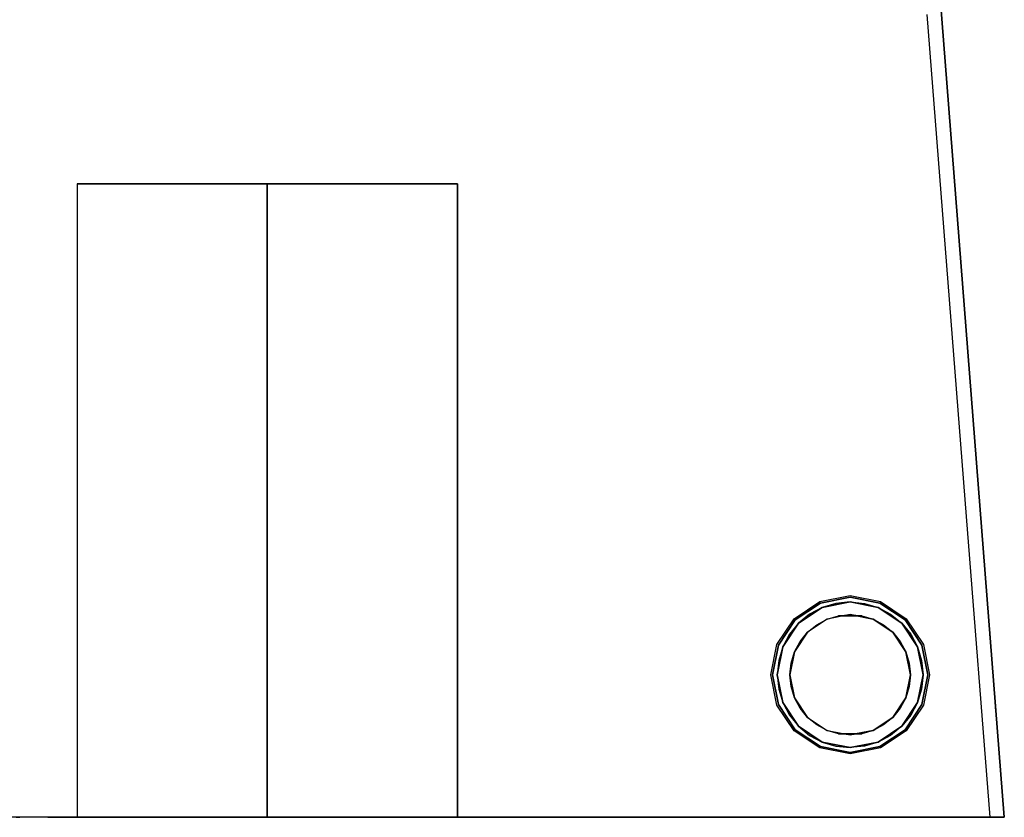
# Model space of a CAD drawing. Header units: millimetres. Extents: x -302 to 302, y -375 to 376.
# Tile 2 of 12: x -9 to 302, y -375 to -123. Entities that reach past the tile are written whole.
import ezdxf

# ---------------------------------------------------------------- set-up
doc = ezdxf.new("R2010")
doc.units = ezdxf.units.MM
doc.layers.add('KF_B5_SPEAKDETAIL', color=250, linetype='Continuous')
doc.layers.add('KF_B5_SPEAKERS', color=253, linetype='Continuous')

# ---------------------------------------------------------------- blocks, each defined once
blk = doc.blocks.new('GLIDER1')
at = {"color": 250}
for points, invisible_edges in [([(-22.65, -4.88, -9.38), (-23.1, 0, -9.57), (-25, 0), (-24.52, -4.88)], 5), ([(-24.52, -4.88), (-25, 0), (-23.1, 0, 9.57), (-22.65, -4.88, 9.38)], 5), ([(-22.65, -4.88, 9.38), (-23.1, 0, 9.57), (-17.68, 0, 17.68), (-17.34, -4.88, 17.34)], 5), ([(-17.34, -4.88, -17.34), (-17.68, 0, -17.68), (-23.1, 0, -9.57), (-22.65, -4.88, -9.38)], 5), ([(-17.34, -4.88, 17.34), (-17.68, 0, 17.68), (-9.57, 0, 23.1), (-9.38, -4.88, 22.65)], 5), ([(-9.38, -4.88, -22.65), (-9.57, 0, -23.1), (-17.68, 0, -17.68), (-17.34, -4.88, -17.34)], 5), ([(-9.38, -4.88, 22.65), (-9.57, 0, 23.1), (0, 0, 25), (0, -4.88, 24.52)], 5), ([(0, -4.88, -24.52), (0, 0, -25), (-9.57, 0, -23.1), (-9.38, -4.88, -22.65)], 5), ([(9.38, -4.88, -22.65), (9.57, 0, -23.1), (0, 0, -25), (0, -4.88, -24.52)], 5), ([(0, -4.88, 24.52), (0, 0, 25), (9.57, 0, 23.1), (9.38, -4.88, 22.65)], 5), ([(17.34, -4.88, -17.34), (17.68, 0, -17.68), (9.57, 0, -23.1), (9.38, -4.88, -22.65)], 5), ([(9.38, -4.88, 22.65), (9.57, 0, 23.1), (17.68, 0, 17.68), (17.34, -4.88, 17.34)], 5), ([(22.65, -4.88, -9.38), (23.1, 0, -9.57), (17.68, 0, -17.68), (17.34, -4.88, -17.34)], 5), ([(17.34, -4.88, 17.34), (17.68, 0, 17.68), (23.1, 0, 9.57), (22.65, -4.88, 9.38)], 5), ([(24.52, -4.88), (25, 0), (23.1, 0, -9.57), (22.65, -4.88, -9.38)], 5), ([(22.65, -4.88, 9.38), (23.1, 0, 9.57), (25, 0), (24.52, -4.88)], 5), ([(-21.25, -10.05, -8.8), (-22.65, -4.88, -9.38), (-24.52, -4.88), (-23, -10.05)], 5), ([(-23, -10.05), (-24.52, -4.88), (-22.65, -4.88, 9.38), (-21.25, -10.05, 8.8)], 5), ([(-21.25, -10.05, 8.8), (-22.65, -4.88, 9.38), (-17.34, -4.88, 17.34), (-16.26, -10.05, 16.26)], 5), ([(-16.26, -10.05, -16.26), (-17.34, -4.88, -17.34), (-22.65, -4.88, -9.38), (-21.25, -10.05, -8.8)], 5), ([(-16.26, -10.05, 16.26), (-17.34, -4.88, 17.34), (-9.38, -4.88, 22.65), (-8.8, -10.05, 21.25)], 5), ([(-8.8, -10.05, -21.25), (-9.38, -4.88, -22.65), (-17.34, -4.88, -17.34), (-16.26, -10.05, -16.26)], 5), ([(0, -10.05, -23), (0, -4.88, -24.52), (-9.38, -4.88, -22.65), (-8.8, -10.05, -21.25)], 5), ([(-8.8, -10.05, 21.25), (-9.38, -4.88, 22.65), (0, -4.88, 24.52), (0, -10.05, 23)], 5), ([(8.8, -10.05, -21.25), (9.38, -4.88, -22.65), (0, -4.88, -24.52), (0, -10.05, -23)], 5), ([(0, -10.05, 23), (0, -4.88, 24.52), (9.38, -4.88, 22.65), (8.8, -10.05, 21.25)], 5), ([(16.26, -10.05, -16.26), (17.34, -4.88, -17.34), (9.38, -4.88, -22.65), (8.8, -10.05, -21.25)], 5), ([(8.8, -10.05, 21.25), (9.38, -4.88, 22.65), (17.34, -4.88, 17.34), (16.26, -10.05, 16.26)], 5), ([(16.26, -10.05, 16.26), (17.34, -4.88, 17.34), (22.65, -4.88, 9.38), (21.25, -10.05, 8.8)], 5), ([(21.25, -10.05, -8.8), (22.65, -4.88, -9.38), (17.34, -4.88, -17.34), (16.26, -10.05, -16.26)], 5), ([(23, -10.05), (24.52, -4.88), (22.65, -4.88, -9.38), (21.25, -10.05, -8.8)], 5), ([(21.25, -10.05, 8.8), (22.65, -4.88, 9.38), (24.52, -4.88), (23, -10.05)], 5), ([(-17.55, -14.05, -7.27), (-21.25, -10.05, -8.8), (-23, -10.05), (-19, -14.05)], 5), ([(-19, -14.05), (-23, -10.05), (-21.25, -10.05, 8.8), (-17.55, -14.05, 7.27)], 5), ([(-13.44, -14.05, -13.44), (-16.26, -10.05, -16.26), (-21.25, -10.05, -8.8), (-17.55, -14.05, -7.27)], 5), ([(-17.55, -14.05, 7.27), (-21.25, -10.05, 8.8), (-16.26, -10.05, 16.26), (-13.44, -14.05, 13.44)], 5), ([(-7.27, -14.05, -17.55), (-8.8, -10.05, -21.25), (-16.26, -10.05, -16.26), (-13.44, -14.05, -13.44)], 5), ([(-13.44, -14.05, 13.44), (-16.26, -10.05, 16.26), (-8.8, -10.05, 21.25), (-7.27, -14.05, 17.55)], 5), ([(0, -14.05, -19), (0, -10.05, -23), (-8.8, -10.05, -21.25), (-7.27, -14.05, -17.55)], 5), ([(-7.27, -14.05, 17.55), (-8.8, -10.05, 21.25), (0, -10.05, 23), (0, -14.05, 19)], 5), ([(7.27, -14.05, -17.55), (8.8, -10.05, -21.25), (0, -10.05, -23), (0, -14.05, -19)], 5), ([(0, -14.05, 19), (0, -10.05, 23), (8.8, -10.05, 21.25), (7.27, -14.05, 17.55)], 5), ([(13.44, -14.05, -13.44), (16.26, -10.05, -16.26), (8.8, -10.05, -21.25), (7.27, -14.05, -17.55)], 5), ([(7.27, -14.05, 17.55), (8.8, -10.05, 21.25), (16.26, -10.05, 16.26), (13.44, -14.05, 13.44)], 5), ([(17.55, -14.05, -7.27), (21.25, -10.05, -8.8), (16.26, -10.05, -16.26), (13.44, -14.05, -13.44)], 5), ([(13.44, -14.05, 13.44), (16.26, -10.05, 16.26), (21.25, -10.05, 8.8), (17.55, -14.05, 7.27)], 5), ([(19, -14.05), (23, -10.05), (21.25, -10.05, -8.8), (17.55, -14.05, -7.27)], 5), ([(17.55, -14.05, 7.27), (21.25, -10.05, 8.8), (23, -10.05), (19, -14.05)], 5), ([(-19, -14.05), (-17.55, -14.05, -7.27), (-14.25, -14.05), (-19, -14.05)], 14), ([(-19, -14.05), (-17.55, -14.05, 7.27), (-14.25, -14.05), (-19, -14.05)], 14), ([(-17.55, -14.05, -7.27), (-13.44, -14.05, -13.44), (-9.5, -14.05), (-14.25, -14.05)], 14), ([(-17.55, -14.05, 7.27), (-13.44, -14.05, 13.44), (-9.5, -14.05), (-14.25, -14.05)], 14), ([(-13.44, -14.05, -13.44), (-7.27, -14.05, -17.55), (-4.75, -14.05), (-9.5, -14.05)], 14), ([(-13.44, -14.05, 13.44), (-7.27, -14.05, 17.55), (-4.75, -14.05), (-9.5, -14.05)], 14), ([(-7.27, -14.05, -17.55), (0, -14.05, -19), (0, -14.05), (-4.75, -14.05)], 14), ([(-7.27, -14.05, 17.55), (0, -14.05, 19), (0, -14.05), (-4.75, -14.05)], 14), ([(0, -14.05, -19), (7.27, -14.05, -17.55), (4.75, -14.05), (0, -14.05)], 14), ([(0, -14.05, 19), (7.27, -14.05, 17.55), (4.75, -14.05), (0, -14.05)], 14), ([(7.27, -14.05, -17.55), (13.44, -14.05, -13.44), (9.5, -14.05), (4.75, -14.05)], 14), ([(7.27, -14.05, 17.55), (13.44, -14.05, 13.44), (9.5, -14.05), (4.75, -14.05)], 14), ([(13.44, -14.05, -13.44), (17.55, -14.05, -7.27), (14.25, -14.05), (9.5, -14.05)], 14), ([(13.44, -14.05, 13.44), (17.55, -14.05, 7.27), (14.25, -14.05), (9.5, -14.05)], 14), ([(17.55, -14.05, -7.27), (19, -14.05), (19, -14.05), (14.25, -14.05)], 14), ([(17.55, -14.05, 7.27), (19, -14.05), (19, -14.05), (14.25, -14.05)], 14)]:
    blk.add_3dface(points, dxfattribs=dict(at, invisible_edges=invisible_edges))
blk = doc.blocks.new('B5')
at = {"layer": 'KF_B5_SPEAKDETAIL', "color": 253}
for points, invisible_edges in [([(10.24, -375, -288.29), (9.08, -375, -300), (9.08, -175, -300), (10.24, -175, -288.29)], 10), ([(9.08, -375, -300), (10.24, -375, -311.71), (10.24, -175, -311.71), (9.08, -175, -300)], 2), ([(10.24, -375, 311.71), (9.08, -375, 300), (9.08, -175, 300), (10.24, -175, 311.71)], 10), ([(9.08, -375, 300), (10.24, -375, 288.29), (10.24, -175, 288.29), (9.08, -175, 300)], 2), ([(10.24, -375, -311.71), (13.65, -375, -322.96), (13.65, -175, -322.96), (10.24, -175, -311.71)], 10), ([(13.65, -375, -277.04), (10.24, -375, -288.29), (10.24, -175, -288.29), (13.65, -175, -277.04)], 10), ([(10.24, -375, 288.29), (13.65, -375, 277.04), (13.65, -175, 277.04), (10.24, -175, 288.29)], 10), ([(13.65, -375, 322.96), (10.24, -375, 311.71), (10.24, -175, 311.71), (13.65, -175, 322.96)], 10), ([(13.65, -375, -322.96), (19.2, -375, -333.33), (19.2, -175, -333.33), (13.65, -175, -322.96)], 10), ([(19.2, -375, -266.67), (13.65, -375, -277.04), (13.65, -175, -277.04), (19.2, -175, -266.67)], 10), ([(13.65, -375, 277.04), (19.2, -375, 266.67), (19.2, -175, 266.67), (13.65, -175, 277.04)], 10), ([(19.2, -375, 333.33), (13.65, -375, 322.96), (13.65, -175, 322.96), (19.2, -175, 333.33)], 10), ([(19.2, -375, -333.33), (26.66, -375, -342.43), (26.66, -175, -342.43), (19.2, -175, -333.33)], 10), ([(26.66, -375, -257.57), (19.2, -375, -266.67), (19.2, -175, -266.67), (26.66, -175, -257.57)], 10), ([(19.2, -375, 266.67), (26.66, -375, 257.57), (26.66, -175, 257.57), (19.2, -175, 266.67)], 10), ([(26.66, -375, 342.43), (19.2, -375, 333.33), (19.2, -175, 333.33), (26.66, -175, 342.43)], 10), ([(26.66, -375, -342.43), (35.75, -375, -349.89), (35.75, -175, -349.89), (26.66, -175, -342.43)], 10), ([(35.75, -375, -250.11), (26.66, -375, -257.57), (26.66, -175, -257.57), (35.75, -175, -250.11)], 10), ([(26.66, -375, 257.57), (35.75, -375, 250.11), (35.75, -175, 250.11), (26.66, -175, 257.57)], 10), ([(35.75, -375, 349.89), (26.66, -375, 342.43), (26.66, -175, 342.43), (35.75, -175, 349.89)], 10), ([(35.75, -375, -349.89), (46.12, -375, -355.43), (46.12, -175, -355.43), (35.75, -175, -349.89)], 10), ([(46.12, -375, -244.57), (35.75, -375, -250.11), (35.75, -175, -250.11), (46.12, -175, -244.57)], 10), ([(35.75, -375, 250.11), (46.12, -375, 244.57), (46.12, -175, 244.57), (35.75, -175, 250.11)], 10), ([(46.12, -375, 355.43), (35.75, -375, 349.89), (35.75, -175, 349.89), (46.12, -175, 355.43)], 10), ([(46.12, -375, -355.43), (57.38, -375, -358.85), (57.38, -175, -358.85), (46.12, -175, -355.43)], 10), ([(57.38, -375, -241.15), (46.12, -375, -244.57), (46.12, -175, -244.57), (57.38, -175, -241.15)], 10), ([(46.12, -375, 244.57), (57.38, -375, 241.15), (57.38, -175, 241.15), (46.12, -175, 244.57)], 10), ([(57.38, -375, 358.85), (46.12, -375, 355.43), (46.12, -175, 355.43), (57.38, -175, 358.85)], 10), ([(69.08, -375, 360), (57.38, -375, 358.85), (57.38, -175, 358.85), (69.08, -175, 360)], 2), ([(57.38, -375, 241.15), (69.08, -375, 240), (69.08, -175, 240), (57.38, -175, 241.15)], 10), ([(69.08, -375, -240), (57.38, -375, -241.15), (57.38, -175, -241.15), (69.08, -175, -240)], 2), ([(57.38, -375, -358.85), (69.08, -375, -360), (69.08, -175, -360), (57.38, -175, -358.85)], 8), ([(69.08, -375, -360), (80.79, -375, -358.85), (80.79, -175, -358.85), (69.08, -175, -360)], 10), ([(80.79, -375, -241.15), (69.08, -375, -240), (69.08, -175, -240), (80.79, -175, -241.15)], 10), ([(69.08, -375, 240), (80.79, -375, 241.15), (80.79, -175, 241.15), (69.08, -175, 240)], 2), ([(80.79, -375, 358.85), (69.08, -375, 360), (69.08, -175, 360), (80.79, -175, 358.85)], 10), ([(80.79, -375, -358.85), (92.05, -375, -355.43), (92.05, -175, -355.43), (80.79, -175, -358.85)], 10), ([(92.05, -375, -244.57), (80.79, -375, -241.15), (80.79, -175, -241.15), (92.05, -175, -244.57)], 10), ([(80.79, -375, 241.15), (92.05, -375, 244.57), (92.05, -175, 244.57), (80.79, -175, 241.15)], 10), ([(92.05, -375, 355.43), (80.79, -375, 358.85), (80.79, -175, 358.85), (92.05, -175, 355.43)], 10), ([(92.05, -375, -355.43), (102.42, -375, -349.89), (102.42, -175, -349.89), (92.05, -175, -355.43)], 10), ([(102.42, -375, -250.11), (92.05, -375, -244.57), (92.05, -175, -244.57), (102.42, -175, -250.11)], 10), ([(92.05, -375, 244.57), (102.42, -375, 250.11), (102.42, -175, 250.11), (92.05, -175, 244.57)], 10), ([(102.42, -375, 349.89), (92.05, -375, 355.43), (92.05, -175, 355.43), (102.42, -175, 349.89)], 10), ([(102.42, -375, -349.89), (111.51, -375, -342.43), (111.51, -175, -342.43), (102.42, -175, -349.89)], 10), ([(111.51, -375, -257.57), (102.42, -375, -250.11), (102.42, -175, -250.11), (111.51, -175, -257.57)], 10), ([(102.42, -375, 250.11), (111.51, -375, 257.57), (111.51, -175, 257.57), (102.42, -175, 250.11)], 10), ([(111.51, -375, 342.43), (102.42, -375, 349.89), (102.42, -175, 349.89), (111.51, -175, 342.43)], 10), ([(111.51, -375, -342.43), (118.97, -375, -333.33), (118.97, -175, -333.33), (111.51, -175, -342.43)], 10), ([(118.97, -375, -266.67), (111.51, -375, -257.57), (111.51, -175, -257.57), (118.97, -175, -266.67)], 10), ([(111.51, -375, 257.57), (118.97, -375, 266.67), (118.97, -175, 266.67), (111.51, -175, 257.57)], 10), ([(118.97, -375, 333.33), (111.51, -375, 342.43), (111.51, -175, 342.43), (118.97, -175, 333.33)], 10), ([(118.97, -375, -333.33), (124.52, -375, -322.96), (124.52, -175, -322.96), (118.97, -175, -333.33)], 10), ([(124.52, -375, -277.04), (118.97, -375, -266.67), (118.97, -175, -266.67), (124.52, -175, -277.04)], 10), ([(118.97, -375, 266.67), (124.52, -375, 277.04), (124.52, -175, 277.04), (118.97, -175, 266.67)], 10), ([(124.52, -375, 322.96), (118.97, -375, 333.33), (118.97, -175, 333.33), (124.52, -175, 322.96)], 10), ([(124.52, -375, -322.96), (127.93, -375, -311.71), (127.93, -175, -311.71), (124.52, -175, -322.96)], 10), ([(127.93, -375, -288.29), (124.52, -375, -277.04), (124.52, -175, -277.04), (127.93, -175, -288.29)], 10), ([(124.52, -375, 277.04), (127.93, -375, 288.29), (127.93, -175, 288.29), (124.52, -175, 277.04)], 10), ([(127.93, -375, 311.71), (124.52, -375, 322.96), (124.52, -175, 322.96), (127.93, -175, 311.71)], 10), ([(129.08, -375, -300), (127.93, -375, -288.29), (127.93, -175, -288.29), (129.08, -175, -300)], 2), ([(127.93, -375, -311.71), (129.08, -375, -300), (129.08, -175, -300), (127.93, -175, -311.71)], 10), ([(129.08, -375, 300), (127.93, -375, 311.71), (127.93, -175, 311.71), (129.08, -175, 300)], 10), ([(127.93, -375, 288.29), (129.08, -375, 300), (129.08, -175, 300), (127.93, -175, 288.29)], 8)]:
    blk.add_3dface(points, dxfattribs=dict(at, invisible_edges=invisible_edges))
at = {"layer": 'KF_B5_SPEAKERS', "color": 253}
for points, invisible_edges in [([(255.72, 212.62, -450), (301.7, -375, -450), (-301.7, -375, -450), (-255.72, 212.62, -450)], 8), ([(-296.37, -307, 450), (-255.72, 212.62, 450), (6.4, 212.62, 450), (0, -307, 450)], 14), ([(296.38, -307, 450), (255.72, 212.62, 450), (0, 212.62, 450), (0, -307, 450)], 14), ([(255.72, 212.62, -450), (255.72, 212.62, 450), (301.7, -375, 450), (301.7, -375, -450)], 1), ([(-253.04, -307, 450), (-248.55, -307.44, 450), (0, -309.88, 450), (0, -307, 450)], 14), ([(-248.55, -307.44, 450), (-244.23, -308.75, 450), (0, -312.75, 450), (0, -309.88, 450)], 14), ([(253.04, -307, 450), (248.55, -307.44, 450), (0, -309.88, 450), (0, -307, 450)], 14), ([(248.55, -307.44, 450), (244.24, -308.75, 450), (0, -312.75, 450), (0, -309.88, 450)], 14), ([(244.24, -308.75, 450), (253.04, -307, 450), (253.04, -311, 446), (245.77, -312.45, 446)], 10), ([(253.04, -307, 450), (257.52, -307.44, 450), (296.6, -309.88, 450), (296.38, -307, 450)], 10), ([(253.04, -307, 450), (261.84, -308.75, 450), (260.31, -312.45, 446), (253.04, -311, 446)], 10), ([(257.52, -307.44, 450), (261.84, -308.75, 450), (296.83, -312.75, 450), (296.6, -309.88, 450)], 10), ([(-244.23, -308.75, 450), (-240.26, -310.88, 450), (0, -315.63, 450), (0, -312.75, 450)], 14), ([(244.24, -308.75, 450), (240.26, -310.88, 450), (0, -315.63, 450), (0, -312.75, 450)], 14), ([(236.77, -313.74, 450), (244.24, -308.75, 450), (245.77, -312.45, 446), (239.6, -316.56, 446)], 10), ([(261.84, -308.75, 450), (269.3, -313.74, 450), (266.47, -316.56, 446), (260.31, -312.45, 446)], 10), ([(261.84, -308.75, 450), (265.81, -310.88, 450), (297.05, -315.63, 450), (296.83, -312.75, 450)], 10), ([(-240.26, -310.88, 450), (-236.77, -313.74, 450), (0, -318.5, 450), (0, -315.63, 450)], 14), ([(-236.77, -313.74, 450), (-233.91, -317.22, 450), (0, -321.38, 450), (0, -318.5, 450)], 14), ([(240.26, -310.88, 450), (236.77, -313.74, 450), (0, -318.5, 450), (0, -315.63, 450)], 14), ([(236.77, -313.74, 450), (233.91, -317.22, 450), (0, -321.38, 450), (0, -318.5, 450)], 14), ([(231.79, -321.2, 450), (236.77, -313.74, 450), (239.6, -316.56, 446), (235.48, -322.73, 446)], 10), ([(260.31, -312.45, 446), (263.59, -314.2, 446), (242.48, -314.2, 446), (245.77, -312.45, 446)], 10), ([(256.74, -311.37, 446), (260.31, -312.45, 446), (245.77, -312.45, 446), (249.33, -311.37, 446)], 2), ([(265.81, -310.88, 450), (269.3, -313.74, 450), (297.28, -318.5, 450), (297.05, -315.63, 450)], 10), ([(269.3, -313.74, 450), (274.29, -321.2, 450), (270.59, -322.73, 446), (266.47, -316.56, 446)], 10), ([(269.3, -313.74, 450), (272.16, -317.22, 450), (297.5, -321.38, 450), (297.28, -318.5, 450)], 10), ([(266.47, -316.56, 446), (268.83, -319.44, 446), (237.24, -319.44, 446), (239.6, -316.56, 446)], 10), ([(263.59, -314.2, 446), (266.47, -316.56, 446), (239.6, -316.56, 446), (242.48, -314.2, 446)], 10), ([(-233.91, -317.22, 450), (-231.79, -321.2, 450), (0, -324.25, 450), (0, -321.38, 450)], 14), ([(233.91, -317.22, 450), (231.79, -321.2, 450), (0, -324.25, 450), (0, -321.38, 450)], 14), ([(268.83, -319.44, 446), (270.59, -322.73, 446), (235.48, -322.73, 446), (237.24, -319.44, 446)], 10), ([(272.16, -317.22, 450), (274.29, -321.2, 450), (297.72, -324.25, 450), (297.5, -321.38, 450)], 10), ([(-231.79, -321.2, 450), (-230.48, -325.51, 450), (0, -327.13, 450), (0, -324.25, 450)], 14), ([(231.79, -321.2, 450), (230.48, -325.51, 450), (0, -327.13, 450), (0, -324.25, 450)], 14), ([(230.04, -330, 450), (231.79, -321.2, 450), (235.48, -322.73, 446), (234.04, -330, 446)], 10), ([(270.59, -322.73, 446), (271.67, -326.29, 446), (234.4, -326.29, 446), (235.48, -322.73, 446)], 10), ([(274.29, -321.2, 450), (276.04, -330, 450), (272.04, -330, 446), (270.59, -322.73, 446)], 10), ([(274.29, -321.2, 450), (275.59, -325.51, 450), (297.95, -327.13, 450), (297.72, -324.25, 450)], 10), ([(-230.48, -325.51, 450), (-230.04, -330, 450), (0, -330, 450), (0, -327.13, 450)], 14), ([(230.48, -325.51, 450), (230.04, -330, 450), (0, -330, 450), (0, -327.13, 450)], 14), ([(271.67, -326.29, 446), (272.04, -330, 446), (234.04, -330, 446), (234.4, -326.29, 446)], 10), ([(275.59, -325.51, 450), (276.04, -330, 450), (298.17, -330, 450), (297.95, -327.13, 450)], 10), ([(-230.04, -330, 450), (-230.48, -334.49, 450), (0, -332.88, 450), (0, -330, 450)], 14), ([(230.04, -330, 450), (230.48, -334.49, 450), (0, -332.88, 450), (0, -330, 450)], 14), ([(231.79, -338.8, 450), (230.04, -330, 450), (234.04, -330, 446), (235.48, -337.27, 446)], 10), ([(272.04, -330, 446), (271.67, -333.71, 446), (234.4, -333.71, 446), (234.04, -330, 446)], 10), ([(276.04, -330, 450), (274.29, -338.8, 450), (270.59, -337.27, 446), (272.04, -330, 446)], 10), ([(276.04, -330, 450), (275.59, -334.49, 450), (298.4, -332.88, 450), (298.17, -330, 450)], 10), ([(-230.48, -334.49, 450), (-231.79, -338.8, 450), (0, -335.75, 450), (0, -332.88, 450)], 14), ([(230.48, -334.49, 450), (231.79, -338.8, 450), (0, -335.75, 450), (0, -332.88, 450)], 14), ([(271.67, -333.71, 446), (270.59, -337.27, 446), (235.48, -337.27, 446), (234.4, -333.71, 446)], 10), ([(275.59, -334.49, 450), (274.29, -338.8, 450), (298.62, -335.75, 450), (298.4, -332.88, 450)], 10), ([(-233.91, -342.78, 450), (-236.77, -346.26, 450), (0, -341.5, 450), (0, -338.63, 450)], 14), ([(-231.79, -338.8, 450), (-233.91, -342.78, 450), (0, -338.63, 450), (0, -335.75, 450)], 14), ([(231.79, -338.8, 450), (233.91, -342.78, 450), (0, -338.63, 450), (0, -335.75, 450)], 14), ([(233.91, -342.78, 450), (236.77, -346.26, 450), (0, -341.5, 450), (0, -338.63, 450)], 14), ([(236.77, -346.26, 450), (231.79, -338.8, 450), (235.48, -337.27, 446), (239.6, -343.44, 446)], 10), ([(270.59, -337.27, 446), (268.83, -340.56, 446), (237.24, -340.56, 446), (235.48, -337.27, 446)], 10), ([(274.29, -338.8, 450), (269.3, -346.26, 450), (266.47, -343.44, 446), (270.59, -337.27, 446)], 10), ([(272.16, -342.78, 450), (269.3, -346.26, 450), (299.07, -341.5, 450), (298.85, -338.63, 450)], 10), ([(274.29, -338.8, 450), (272.16, -342.78, 450), (298.85, -338.63, 450), (298.62, -335.75, 450)], 10), ([(-236.77, -346.26, 450), (-240.26, -349.12, 450), (0, -344.38, 450), (0, -341.5, 450)], 14), ([(236.77, -346.26, 450), (240.26, -349.12, 450), (0, -344.38, 450), (0, -341.5, 450)], 14), ([(268.83, -340.56, 446), (266.47, -343.44, 446), (239.6, -343.44, 446), (237.24, -340.56, 446)], 10), ([(269.3, -346.26, 450), (265.81, -349.12, 450), (299.3, -344.38, 450), (299.07, -341.5, 450)], 10), ([(-240.26, -349.12, 450), (-244.23, -351.25, 450), (0, -347.25, 450), (0, -344.38, 450)], 14), ([(240.26, -349.12, 450), (244.24, -351.25, 450), (0, -347.25, 450), (0, -344.38, 450)], 14), ([(244.24, -351.25, 450), (236.77, -346.26, 450), (239.6, -343.44, 446), (245.77, -347.55, 446)], 10), ([(266.47, -343.44, 446), (263.59, -345.8, 446), (242.48, -345.8, 446), (239.6, -343.44, 446)], 10), ([(269.3, -346.26, 450), (261.84, -351.25, 450), (260.31, -347.55, 446), (266.47, -343.44, 446)], 10), ([(265.81, -349.12, 450), (261.84, -351.25, 450), (299.52, -347.25, 450), (299.3, -344.38, 450)], 10), ([(-244.23, -351.25, 450), (-248.55, -352.56, 450), (0, -350.13, 450), (0, -347.25, 450)], 14), ([(244.24, -351.25, 450), (248.55, -352.56, 450), (0, -350.13, 450), (0, -347.25, 450)], 14), ([(263.59, -345.8, 446), (260.31, -347.55, 446), (245.77, -347.55, 446), (242.48, -345.8, 446)], 10), ([(253.04, -353, 450), (244.24, -351.25, 450), (245.77, -347.55, 446), (253.04, -349, 446)], 10), ([(260.31, -347.55, 446), (256.74, -348.63, 446), (249.33, -348.63, 446), (245.77, -347.55, 446)], 8), ([(261.84, -351.25, 450), (253.04, -353, 450), (253.04, -349, 446), (260.31, -347.55, 446)], 10), ([(261.84, -351.25, 450), (257.52, -352.56, 450), (299.75, -350.13, 450), (299.52, -347.25, 450)], 10), ([(-248.55, -352.56, 450), (-253.04, -353, 450), (0, -353, 450), (0, -350.13, 450)], 14), ([(248.55, -352.56, 450), (253.04, -353, 450), (0, -353, 450), (0, -350.13, 450)], 14), ([(257.52, -352.56, 450), (253.04, -353, 450), (299.97, -353, 450), (299.75, -350.13, 450)], 10), ([(-301.7, -375, 450), (-299.97, -353, 450), (0, -353, 450), (0, -375, 450)], 6), ([(301.7, -375, 450), (299.97, -353, 450), (0, -353, 450), (0, -375, 450)], 6)]:
    blk.add_3dface(points, dxfattribs=dict(at, invisible_edges=invisible_edges))
at = {"layer": 'KF_B5_SPEAKERS'}
for points, invisible_edges in [([(283.54, -200.78, -117), (277.31, -121.56, -117), (213.7, 81.44, -117), (201.29, 40.52, -117)], 10), ([(283.54, -200.78, 117), (277.31, -121.56, 117), (213.7, 81.44, 117), (201.29, 40.52, 117)], 10), ([(289.77, -280, -117), (283.54, -200.78, -117), (201.29, 40.52, -117), (181.13, 2.81, -117)], 10), ([(289.77, -280, 117), (283.54, -200.78, 117), (201.29, 40.52, 117), (181.13, 2.81, 117)], 10), ([(297.24, -375, -117), (289.77, -280, -117), (181.13, 2.81, -117), (154.01, -30.24, -117)], 10), ([(297.24, -375, 117), (289.77, -280, 117), (181.13, 2.81, 117), (154.01, -30.24, 117)], 10), ([(238.15, -375, -117), (301.7, -375, -117), (154.01, -30.24, -117), (120.95, -57.37, -117)], 10), ([(238.15, -375, 117), (301.7, -375, 117), (154.01, -30.24, 117), (120.95, -57.37, 117)], 10), ([(158.69, -375, -117), (238.15, -375, -117), (120.95, -57.37, -117), (83.24, -77.53, -117)], 10), ([(158.69, -375, 117), (238.15, -375, 117), (120.95, -57.37, 117), (83.24, -77.53, 117)], 10), ([(79.23, -375, -117), (158.69, -375, -117), (83.24, -77.53, -117), (42.32, -89.94, -117)], 10), ([(79.23, -375, 117), (158.69, -375, 117), (83.24, -77.53, 117), (42.32, -89.94, 117)], 10), ([(-0.24, -375, -117), (-79.7, -375, -117), (-42.79, -89.94, -117), (-0.24, -94.13, -117)], 10), ([(-0.24, -375, 117), (-79.7, -375, 117), (-42.79, -89.94, 117), (-0.24, -94.13, 117)], 10), ([(-0.24, -375, -117), (79.23, -375, -117), (42.32, -89.94, -117), (-0.24, -94.13, -117)], 10), ([(-0.24, -375, 117), (79.23, -375, 117), (42.32, -89.94, 117), (-0.24, -94.13, 117)], 10), ([(0, -375, -117), (-18.76, -375, -117), (-10.24, -375, -288.29), (-9.08, -375, -300)], 10), ([(0, -375, -450), (-18.76, -375, -450), (-10.24, -375, -311.71), (-9.08, -375, -300)], 10), ([(0, -375, 117), (-18.76, -375, 117), (-10.24, -375, 288.29), (-9.08, -375, 300)], 10), ([(0, -375, 450), (-18.76, -375, 450), (-10.24, -375, 311.71), (-9.08, -375, 300)], 10), ([(0, -375, 117), (9.08, -375, 300), (0, -375, 450), (-9.08, -375, 300)], 15), ([(0, -375, -117), (9.08, -375, -300), (0, -375, -450), (-9.08, -375, -300)], 15), ([(18.76, -375, -117), (0, -375, -117), (9.08, -375, -300), (10.24, -375, -288.29)], 10), ([(18.76, -375, -450), (0, -375, -450), (9.08, -375, -300), (10.24, -375, -311.71)], 10), ([(18.76, -375, 117), (0, -375, 117), (9.08, -375, 300), (10.24, -375, 288.29)], 10), ([(18.76, -375, 450), (0, -375, 450), (9.08, -375, 300), (10.24, -375, 311.71)], 10), ([(37.52, -375, -450), (18.76, -375, -450), (10.24, -375, -311.71), (13.65, -375, -322.96)], 10), ([(37.52, -375, -117), (18.76, -375, -117), (10.24, -375, -288.29), (13.65, -375, -277.04)], 10), ([(37.52, -375, 117), (18.76, -375, 117), (10.24, -375, 288.29), (13.65, -375, 277.04)], 10), ([(37.52, -375, 450), (18.76, -375, 450), (10.24, -375, 311.71), (13.65, -375, 322.96)], 10), ([(56.29, -375, -450), (37.52, -375, -450), (13.65, -375, -322.96), (19.2, -375, -333.33)], 10), ([(56.29, -375, -117), (37.52, -375, -117), (13.65, -375, -277.04), (19.2, -375, -266.67)], 10), ([(56.29, -375, 117), (37.52, -375, 117), (13.65, -375, 277.04), (19.2, -375, 266.67)], 10), ([(56.29, -375, 450), (37.52, -375, 450), (13.65, -375, 322.96), (19.2, -375, 333.33)], 10), ([(75.05, -375, 450), (56.29, -375, 450), (19.2, -375, 333.33), (26.66, -375, 342.43)], 10), ([(75.05, -375, 117), (56.29, -375, 117), (19.2, -375, 266.67), (26.66, -375, 257.57)], 10), ([(75.05, -375, -117), (56.29, -375, -117), (19.2, -375, -266.67), (26.66, -375, -257.57)], 10), ([(75.05, -375, -450), (56.29, -375, -450), (19.2, -375, -333.33), (26.66, -375, -342.43)], 10), ([(93.81, -375, 450), (75.05, -375, 450), (26.66, -375, 342.43), (35.75, -375, 349.89)], 10), ([(93.81, -375, 117), (75.05, -375, 117), (26.66, -375, 257.57), (35.75, -375, 250.11)], 10), ([(93.81, -375, -117), (75.05, -375, -117), (26.66, -375, -257.57), (35.75, -375, -250.11)], 10), ([(93.81, -375, -450), (75.05, -375, -450), (26.66, -375, -342.43), (35.75, -375, -349.89)], 10), ([(112.57, -375, 450), (93.81, -375, 450), (35.75, -375, 349.89), (46.12, -375, 355.43)], 10), ([(112.57, -375, 117), (93.81, -375, 117), (35.75, -375, 250.11), (46.12, -375, 244.57)], 10), ([(112.57, -375, -117), (93.81, -375, -117), (35.75, -375, -250.11), (46.12, -375, -244.57)], 10), ([(112.57, -375, -450), (93.81, -375, -450), (35.75, -375, -349.89), (46.12, -375, -355.43)], 10), ([(131.34, -375, 450), (112.57, -375, 450), (46.12, -375, 355.43), (57.38, -375, 358.85)], 10), ([(131.34, -375, 117), (112.57, -375, 117), (46.12, -375, 244.57), (57.38, -375, 241.15)], 10), ([(131.34, -375, -117), (112.57, -375, -117), (46.12, -375, -244.57), (57.38, -375, -241.15)], 10), ([(131.34, -375, -450), (112.57, -375, -450), (46.12, -375, -355.43), (57.38, -375, -358.85)], 10), ([(150.1, -375, 450), (131.34, -375, 450), (57.38, -375, 358.85), (69.08, -375, 360)], 10), ([(150.1, -375, 117), (131.34, -375, 117), (57.38, -375, 241.15), (69.08, -375, 240)], 10), ([(150.1, -375, -117), (131.34, -375, -117), (57.38, -375, -241.15), (69.08, -375, -240)], 10), ([(150.1, -375, -450), (131.34, -375, -450), (57.38, -375, -358.85), (69.08, -375, -360)], 10), ([(168.86, -375, -450), (150.1, -375, -450), (69.08, -375, -360), (80.79, -375, -358.85)], 10), ([(168.86, -375, -117), (150.1, -375, -117), (69.08, -375, -240), (80.79, -375, -241.15)], 10), ([(168.86, -375, 117), (150.1, -375, 117), (69.08, -375, 240), (80.79, -375, 241.15)], 10), ([(168.86, -375, 450), (150.1, -375, 450), (69.08, -375, 360), (80.79, -375, 358.85)], 10), ([(187.62, -375, -450), (168.86, -375, -450), (80.79, -375, -358.85), (92.05, -375, -355.43)], 10), ([(187.62, -375, -117), (168.86, -375, -117), (80.79, -375, -241.15), (92.05, -375, -244.57)], 10), ([(187.62, -375, 117), (168.86, -375, 117), (80.79, -375, 241.15), (92.05, -375, 244.57)], 10), ([(187.62, -375, 450), (168.86, -375, 450), (80.79, -375, 358.85), (92.05, -375, 355.43)], 10), ([(206.38, -375, -450), (187.62, -375, -450), (92.05, -375, -355.43), (102.42, -375, -349.89)], 10), ([(206.38, -375, -117), (187.62, -375, -117), (92.05, -375, -244.57), (102.42, -375, -250.11)], 10), ([(206.38, -375, 117), (187.62, -375, 117), (92.05, -375, 244.57), (102.42, -375, 250.11)], 10), ([(206.38, -375, 450), (187.62, -375, 450), (92.05, -375, 355.43), (102.42, -375, 349.89)], 10), ([(225.15, -375, -450), (206.38, -375, -450), (102.42, -375, -349.89), (111.51, -375, -342.43)], 10), ([(225.15, -375, -117), (206.38, -375, -117), (102.42, -375, -250.11), (111.51, -375, -257.57)], 10), ([(225.15, -375, 117), (206.38, -375, 117), (102.42, -375, 250.11), (111.51, -375, 257.57)], 10), ([(225.15, -375, 450), (206.38, -375, 450), (102.42, -375, 349.89), (111.51, -375, 342.43)], 10), ([(243.91, -375, -450), (225.15, -375, -450), (111.51, -375, -342.43), (118.97, -375, -333.33)], 10), ([(243.91, -375, -117), (225.15, -375, -117), (111.51, -375, -257.57), (118.97, -375, -266.67)], 10), ([(243.91, -375, 117), (225.15, -375, 117), (111.51, -375, 257.57), (118.97, -375, 266.67)], 10), ([(243.91, -375, 450), (225.15, -375, 450), (111.51, -375, 342.43), (118.97, -375, 333.33)], 10), ([(262.67, -375, -450), (243.91, -375, -450), (118.97, -375, -333.33), (124.52, -375, -322.96)], 10), ([(262.67, -375, -117), (243.91, -375, -117), (118.97, -375, -266.67), (124.52, -375, -277.04)], 10), ([(262.67, -375, 117), (243.91, -375, 117), (118.97, -375, 266.67), (124.52, -375, 277.04)], 10), ([(262.67, -375, 450), (243.91, -375, 450), (118.97, -375, 333.33), (124.52, -375, 322.96)], 10), ([(281.43, -375, -450), (262.67, -375, -450), (124.52, -375, -322.96), (127.93, -375, -311.71)], 10), ([(281.43, -375, -117), (262.67, -375, -117), (124.52, -375, -277.04), (127.93, -375, -288.29)], 10), ([(281.43, -375, 117), (262.67, -375, 117), (124.52, -375, 277.04), (127.93, -375, 288.29)], 10), ([(281.43, -375, 450), (262.67, -375, 450), (124.52, -375, 322.96), (127.93, -375, 311.71)], 10), ([(301.7, -375, -117), (281.43, -375, -117), (127.93, -375, -288.29), (129.08, -375, -300)], 10), ([(301.7, -375, -450), (281.43, -375, -450), (127.93, -375, -311.71), (129.08, -375, -300)], 10), ([(301.7, -375, 450), (281.43, -375, 450), (127.93, -375, 311.71), (129.08, -375, 300)], 10), ([(301.7, -375, 117), (281.43, -375, 117), (127.93, -375, 288.29), (129.08, -375, 300)], 10), ([(301.7, -375, -450), (129.08, -375, -300), (301.7, -375, -117), (301.7, -375, -450)], 11), ([(301.7, -375, 450), (129.08, -375, 300), (301.7, -375, 117), (301.7, -375, 450)], 11)]:
    blk.add_3dface(points, dxfattribs=dict(at, invisible_edges=invisible_edges))
at = {"layer": 'KF_B5_SPEAKERS', "color": 253}
for points in [[(253.04, -311, 446), (256.74, -311.37, 446), (249.33, -311.37, 446), (253.04, -311, 446)], [(256.74, -348.63, 446), (253.04, -349, 446), (253.04, -349, 446), (249.33, -348.63, 446)]]:
    blk.add_3dface(points, dxfattribs=at)
at = {"layer": 'KF_B5_SPEAKDETAIL', "extrusion": (1, 1.22461e-16, 3.67382e-16), "xscale": -1}
blk.add_blockref('GLIDER1', (-330, -450, 253.04), dxfattribs=at)

msp = doc.modelspace()

# ---------------------------------------------------------------- block references
msp.add_blockref('B5', (0, 0))

doc.saveas('drawing.dxf')
